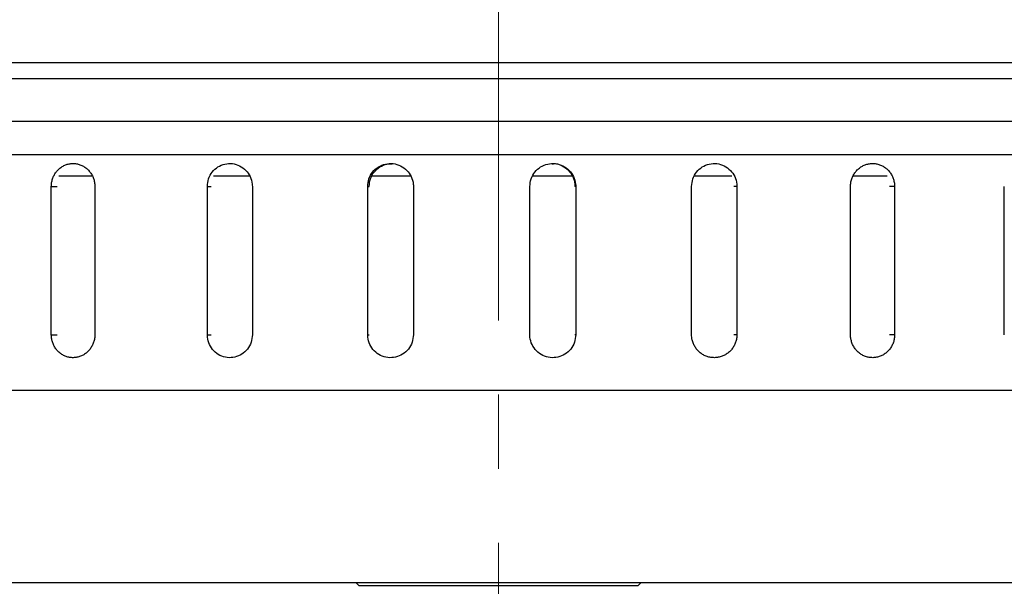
# Model space of a CAD drawing. Header units: inches. Extents: x 1.2 to 31.4, y 1 to 21.5.
# Tile 32 of 63: x 11.1 to 12.4, y 12.8 to 13.6. Entities that reach past the tile are written whole.
import ezdxf

# ---------------------------------------------------------------- set-up
doc = ezdxf.new("R2010")
doc.units = ezdxf.units.IN
doc.header["$MEASUREMENT"] = 0
doc.linetypes.add('CENTERX2', pattern=[0.8, 0.5, -0.1, 0.1, -0.1])

msp = doc.modelspace()

# ---------------------------------------------------------------- linework, layer by layer
at = {"color": 7, "linetype": 'CENTERX2', "lineweight": 18}
msp.add_line((11.7547, 7.5794), (11.7547, 15.8255), dxfattribs=at)
at = {"color": 7, "linetype": 'Continuous', "lineweight": 25}
for p, q in [((13.6687, 13.5269), (9.8408, 13.5269)), ((10.6455, 13.5061), (13.7565, 13.5061)), ((13.7565, 13.4477), (9.753, 13.4477)), ((10.7497, 13.4032), (13.5685, 13.4032)), ((11.2052, 13.374), (11.1609, 13.374)), ((11.4183, 13.374), (11.3697, 13.374)), ((11.6363, 13.374), (11.5836, 13.374)), ((11.8549, 13.374), (11.8007, 13.374)), ((12.0697, 13.374), (12.0193, 13.374)), ((12.2797, 13.374), (12.234, 13.374)), ((11.1507, 13.1602), (11.1507, 13.3602)), ((11.1507, 13.3602), (11.1585, 13.3602)), ((11.2095, 13.3602), (11.2095, 13.1602)), ((11.3615, 13.1602), (11.3615, 13.3602)), ((11.3615, 13.3602), (11.3664, 13.3602)), ((11.4222, 13.3602), (11.4222, 13.1602)), ((11.578, 13.1602), (11.578, 13.3602)), ((11.578, 13.3602), (11.58, 13.3602)), ((11.6398, 13.3602), (11.6398, 13.1602)), ((11.797, 13.1602), (11.797, 13.3602)), ((11.859, 13.3602), (11.858, 13.3602)), ((11.859, 13.3602), (11.859, 13.1602)), ((12.0155, 13.1602), (12.0155, 13.3602)), ((12.0767, 13.3602), (12.0727, 13.3602)), ((12.0767, 13.3602), (12.0767, 13.1602)), ((12.2302, 13.1602), (12.2302, 13.3602)), ((12.2897, 13.3602), (12.2828, 13.3602)), ((12.2897, 13.3602), (12.2897, 13.1602)), ((12.4379, 13.1602), (12.4379, 13.3602)), ((11.1507, 13.1602), (11.1585, 13.1602)), ((11.3615, 13.1602), (11.3664, 13.1602)), ((11.578, 13.1602), (11.58, 13.1602)), ((11.859, 13.1602), (11.858, 13.1602)), ((12.0767, 13.1602), (12.0727, 13.1602)), ((12.2897, 13.1602), (12.2828, 13.1602)), ((9.9392, 13.0852), (13.5702, 13.0852)), ((13.2547, 12.8252), (10.2547, 12.8252)), ((11.5626, 12.8252), (11.5666, 12.8212)), ((11.7547, 12.8212), (11.5666, 12.8212)), ((11.9429, 12.8212), (11.7547, 12.8212)), ((11.9429, 12.8212), (11.9469, 12.8252))]:
    msp.add_line(p, q, dxfattribs=at)
for points, knots in [([(11.1507, 13.3602), (11.1507, 13.3611), (11.1507, 13.3628), (11.1511, 13.3654), (11.1516, 13.3679), (11.1523, 13.3705), (11.1535, 13.3737), (11.1551, 13.3768), (11.157, 13.3796), (11.1592, 13.3822), (11.1617, 13.3845), (11.1644, 13.3865), (11.1665, 13.3878), (11.1688, 13.3889), (11.1711, 13.3898), (11.1735, 13.3905), (11.1768, 13.3911), (11.1801, 13.3913), (11.1834, 13.3911), (11.1867, 13.3905), (11.1898, 13.3895), (11.1929, 13.3881), (11.1958, 13.3865), (11.1985, 13.3844), (11.201, 13.3821), (11.2026, 13.3801), (11.2041, 13.3781), (11.2055, 13.3759), (11.2067, 13.3735), (11.2076, 13.3711), (11.2084, 13.3687), (11.209, 13.3661), (11.2094, 13.3633), (11.2095, 13.3613), (11.2095, 13.3602)], [0, 0, 0, 0, 0.026375, 0.052933, 0.080068, 0.107403, 0.133778, 0.187424, 0.214759, 0.241136, 0.294786, 0.322124, 0.348503, 0.375064, 0.402204, 0.429543, 0.455919, 0.509568, 0.536904, 0.563278, 0.616921, 0.644254, 0.670629, 0.724275, 0.75161, 0.777988, 0.804549, 0.831688, 0.859027, 0.885405, 0.911966, 0.939105, 0.966444, 1, 1, 1, 1]), ([(11.3615, 13.3602), (11.3618, 13.3637), (11.3625, 13.3707), (11.3677, 13.38), (11.3754, 13.387), (11.385, 13.391), (11.3954, 13.3916), (11.4053, 13.3886), (11.4138, 13.3824), (11.4198, 13.3738), (11.422, 13.3659), (11.4222, 13.3613), (11.4222, 13.3602)], [0, 0, 0, 0, 0.107362, 0.214723, 0.322094, 0.429472, 0.536839, 0.644195, 0.751556, 0.858932, 0.966307, 1, 1, 1, 1]), ([(11.578, 13.3602), (11.5783, 13.3637), (11.579, 13.3707), (11.5843, 13.38), (11.5921, 13.387), (11.6019, 13.391), (11.6125, 13.3916), (11.6226, 13.3886), (11.6312, 13.3824), (11.6373, 13.3738), (11.6396, 13.3659), (11.6397, 13.3613), (11.6398, 13.3602)], [0, 0, 0, 0, 0.107362, 0.214723, 0.322094, 0.429472, 0.536839, 0.644195, 0.751556, 0.858932, 0.966307, 1, 1, 1, 1]), ([(11.58, 13.3602), (11.5803, 13.3637), (11.581, 13.3707), (11.5863, 13.38), (11.5941, 13.3869), (11.6028, 13.3909), (11.6086, 13.3908), (11.6109, 13.3908)], [0, 0, 0, 0, 0.214723, 0.429445, 0.644188, 0.858943, 1, 1, 1, 1]), ([(11.797, 13.3602), (11.7974, 13.3637), (11.7981, 13.3707), (11.8034, 13.38), (11.8113, 13.387), (11.8211, 13.391), (11.8317, 13.3916), (11.8418, 13.3886), (11.8505, 13.3824), (11.8565, 13.3738), (11.8588, 13.3659), (11.859, 13.3613), (11.859, 13.3602)], [0, 0, 0, 0, 0.107362, 0.214723, 0.322094, 0.429472, 0.536839, 0.644195, 0.751556, 0.858932, 0.966307, 1, 1, 1, 1]), ([(11.827, 13.3908), (11.8282, 13.3909), (11.8329, 13.3914), (11.8408, 13.3885), (11.8495, 13.3825), (11.8555, 13.3738), (11.8578, 13.3659), (11.8579, 13.3613), (11.858, 13.3602)], [0, 0, 0, 0, 0.073677, 0.288387, 0.50311, 0.717861, 0.932612, 1, 1, 1, 1]), ([(12.0155, 13.3602), (12.0158, 13.3637), (12.0165, 13.3707), (12.0218, 13.38), (12.0296, 13.387), (12.0393, 13.391), (12.0498, 13.3916), (12.0598, 13.3886), (12.0683, 13.3824), (12.0743, 13.3738), (12.0765, 13.3659), (12.0767, 13.3613), (12.0767, 13.3602)], [0, 0, 0, 0, 0.107362, 0.214723, 0.322094, 0.429472, 0.536839, 0.644195, 0.751556, 0.858932, 0.966307, 1, 1, 1, 1]), ([(12.2302, 13.3602), (12.2303, 13.3619), (12.2304, 13.3654), (12.2317, 13.3705), (12.2338, 13.3753), (12.2366, 13.3796), (12.2401, 13.3835), (12.2441, 13.3866), (12.2486, 13.389), (12.2534, 13.3906), (12.2584, 13.3913), (12.2634, 13.3912), (12.2684, 13.3901), (12.2731, 13.3882), (12.2774, 13.3855), (12.2812, 13.3822), (12.2845, 13.3781), (12.287, 13.3736), (12.2887, 13.3687), (12.2896, 13.3642), (12.2897, 13.3613), (12.2897, 13.3602)], [0, 0, 0, 0, 0.05292, 0.107375, 0.160295, 0.214749, 0.267674, 0.322133, 0.375061, 0.429523, 0.482446, 0.536903, 0.58982, 0.644272, 0.697192, 0.751646, 0.804573, 0.859035, 0.911961, 0.966423, 1, 1, 1, 1]), ([(11.2095, 13.1602), (11.2095, 13.1594), (11.2094, 13.1576), (11.2091, 13.1551), (11.2086, 13.1525), (11.2079, 13.15), (11.2066, 13.1467), (11.205, 13.1437), (11.2031, 13.1409), (11.2009, 13.1382), (11.1984, 13.1359), (11.1957, 13.1339), (11.1935, 13.1326), (11.1913, 13.1315), (11.1889, 13.1306), (11.1865, 13.1299), (11.1832, 13.1293), (11.1799, 13.1291), (11.1766, 13.1294), (11.1734, 13.1299), (11.1702, 13.1309), (11.1672, 13.1323), (11.1643, 13.134), (11.1616, 13.136), (11.1591, 13.1384), (11.1575, 13.1403), (11.156, 13.1424), (11.1546, 13.1446), (11.1535, 13.1469), (11.1525, 13.1493), (11.1518, 13.1518), (11.1512, 13.1543), (11.1508, 13.1572), (11.1507, 13.1591), (11.1507, 13.1602)], [0, 0, 0, 0, 0.026375, 0.052933, 0.080068, 0.107403, 0.133778, 0.187424, 0.214759, 0.241136, 0.294786, 0.322124, 0.348503, 0.375064, 0.402204, 0.429543, 0.455919, 0.509568, 0.536904, 0.563278, 0.616921, 0.644254, 0.670629, 0.724275, 0.75161, 0.777988, 0.804549, 0.831688, 0.859027, 0.885405, 0.911966, 0.939105, 0.966444, 1, 1, 1, 1]), ([(11.4222, 13.1602), (11.4219, 13.1567), (11.4212, 13.1498), (11.4159, 13.1405), (11.4082, 13.1334), (11.3986, 13.1294), (11.3882, 13.1288), (11.3782, 13.1318), (11.3698, 13.138), (11.3639, 13.1467), (11.3616, 13.1546), (11.3615, 13.1591), (11.3615, 13.1602)], [0, 0, 0, 0, 0.107362, 0.214723, 0.322094, 0.429472, 0.536839, 0.644195, 0.751556, 0.858932, 0.966307, 1, 1, 1, 1]), ([(11.6398, 13.1602), (11.6394, 13.1567), (11.6387, 13.1498), (11.6334, 13.1405), (11.6255, 13.1334), (11.6157, 13.1294), (11.6052, 13.1288), (11.5951, 13.1318), (11.5865, 13.138), (11.5804, 13.1467), (11.5781, 13.1546), (11.578, 13.1591), (11.578, 13.1602)], [0, 0, 0, 0, 0.107362, 0.214723, 0.322094, 0.429472, 0.536839, 0.644195, 0.751556, 0.858932, 0.966307, 1, 1, 1, 1]), ([(11.859, 13.1602), (11.8586, 13.1567), (11.858, 13.1498), (11.8526, 13.1405), (11.8448, 13.1334), (11.835, 13.1294), (11.8244, 13.1288), (11.8142, 13.1318), (11.8056, 13.138), (11.7995, 13.1467), (11.7972, 13.1546), (11.7971, 13.1591), (11.797, 13.1602)], [0, 0, 0, 0, 0.107362, 0.214723, 0.322094, 0.429472, 0.536839, 0.644195, 0.751556, 0.858932, 0.966307, 1, 1, 1, 1]), ([(12.0767, 13.1602), (12.0766, 13.1585), (12.0765, 13.155), (12.0751, 13.15), (12.073, 13.1451), (12.0702, 13.1408), (12.0666, 13.137), (12.0625, 13.1338), (12.0579, 13.1314), (12.0529, 13.1298), (12.0478, 13.1291), (12.0426, 13.1293), (12.0375, 13.1303), (12.0327, 13.1322), (12.0282, 13.1349), (12.0243, 13.1383), (12.021, 13.1423), (12.0184, 13.1468), (12.0165, 13.1518), (12.0156, 13.1563), (12.0155, 13.1591), (12.0155, 13.1602)], [0, 0, 0, 0, 0.0529199, 0.1073747, 0.1602945, 0.2147488, 0.2676735, 0.3221329, 0.3750605, 0.4295234, 0.4824458, 0.5369033, 0.5898204, 0.644272, 0.697192, 0.7516464, 0.804573, 0.8590345, 0.9119611, 0.966423, 1, 1, 1, 1]), ([(12.2897, 13.1602), (12.2896, 13.1585), (12.2895, 13.155), (12.2882, 13.15), (12.2861, 13.1451), (12.2834, 13.1408), (12.2799, 13.137), (12.2759, 13.1338), (12.2714, 13.1314), (12.2666, 13.1298), (12.2616, 13.1291), (12.2566, 13.1293), (12.2516, 13.1303), (12.2469, 13.1322), (12.2426, 13.1349), (12.2388, 13.1383), (12.2355, 13.1423), (12.2329, 13.1468), (12.2312, 13.1518), (12.2303, 13.1563), (12.2302, 13.1591), (12.2302, 13.1602)], [0, 0, 0, 0, 0.05292, 0.107375, 0.160295, 0.214749, 0.267674, 0.322133, 0.375061, 0.429523, 0.482446, 0.536903, 0.58982, 0.644272, 0.697192, 0.751646, 0.804573, 0.859035, 0.911961, 0.966423, 1, 1, 1, 1])]:
    msp.add_open_spline(points, degree=3, knots=knots, dxfattribs=at)

doc.saveas('drawing.dxf')
